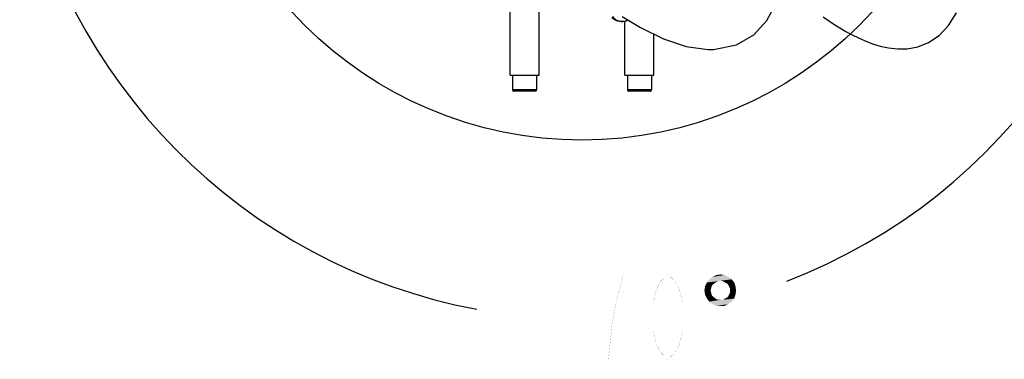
# Model space of a CAD drawing. Header units: millimetres. Extents: x 0 to 11890, y 0 to 8410.
# Tile 33 of 130: x 5961 to 6946, y 1193 to 1533. Entities that reach past the tile are written whole.
import ezdxf

# ---------------------------------------------------------------- set-up
doc = ezdxf.new("R2010")
doc.units = ezdxf.units.MM
doc.header["$LTSCALE"] = 653.95
doc.layers.get('0').update_dxf_attribs({"linetype": 'CONTINUOUS'})
for name, color, linetype in [('304104000090DXF_CONTINUOUS_LINE', 7, 'CONTINUOUS'), ('304109000016DXF_CONTINUOUS_LINE', 7, 'CONTINUOUS'), ('501023000270DXF_CONTINUOUS_LINE', 7, 'CONTINUOUS'), ('JISHUZILIAO_DXF_DIMENSION', 7, 'CONTINUOUS'), ('R12-1700-XIADXF_CONTINUOUS_LINE', 7, 'CONTINUOUS')]:
    doc.layers.add(name, color=color, linetype=linetype)
doc.styles.get("Standard").update_dxf_attribs({"font": 'txt', "width": 0.7})
doc.dimstyles.new('DIMSTYLE_5', dxfattribs={"dimtxt": 85, "dimasz": 60, "dimexe": 1, "dimexo": 0, "dimgap": 4.25, "dimtad": 0, "dimtih": 1, "dimtoh": 1, "dimdec": 1, "dimdsep": 46, "dimtxsty": 'Standard', "dimblk": '_FILLED', "dimblk1": '_FILLED', "dimblk2": '_FILLED', "dimcen": 0.09, "dimclrt": 5, "dimazin": 2, "dimtp": 0.5, "dimtm": 0.5, "dimtfac": 1, "dimtdec": 4, "dimtofl": 0, "dimtmove": 0, "dimatfit": 3, "dimldrblk": '_FILLED', "dimfxl": 1, "dimtolj": 1, "dimarcsym": 0})

# ---------------------------------------------------------------- blocks, each defined once
blk = doc.blocks.new('*D8')
at = {"layer": 'JISHUZILIAO_DXF_DIMENSION', "color": 2, "linetype": 'Continuous', "transparency": 16777216}
for start, end in [(291.01931, 360), (190, 259.37553)]:
    blk.add_arc((6523.72, 1804.68), 571.22, start, end, dxfattribs=at)
for points in [[(7101.77, 1744.24), (7094.94, 1804.68), (7081.8, 1745.28)], [(5984.42, 1649.28), (5961.17, 1705.49), (5964.94, 1644.77)]]:
    blk.add_solid(points, dxfattribs=at)
blk = doc.blocks.new('_FILLED')
at = {"color": 0, "linetype": 'ByBlock'}
blk.add_solid([(0, 0), (-1, 0.167), (-1, -0.167)], dxfattribs=at)

msp = doc.modelspace()

# ---------------------------------------------------------------- linework, layer by layer
at = {"color": 2, "linetype": 'Continuous'}
msp.add_circle((6523.715, 1804.677), 392, dxfattribs=at)
at = {"layer": '304104000090DXF_CONTINUOUS_LINE', "color": 7, "linetype": 'Continuous'}
for p, q in [((6451.715, 1477.677), (6451.715, 1553.633)), ((6480.715, 1477.677), (6480.715, 1553.667)), ((6566.715, 1477.677), (6566.715, 1531.909)), ((6595.715, 1477.677), (6595.715, 1518.666)), ((6451.715, 1477.677), (6480.715, 1477.677)), ((6566.715, 1477.677), (6595.715, 1477.677))]:
    msp.add_line(p, q, dxfattribs=at)
at = {"layer": '304109000016DXF_CONTINUOUS_LINE', "color": 7, "linetype": 'Continuous'}
msp.add_line((6553.608, 1535.543), (6557.069, 1533.261), dxfattribs=at)
at = {"layer": '304109000016DXF_CONTINUOUS_LINE', "color": 9, "linetype": 'Continuous'}
msp.add_open_spline([(6554.145, 1536.895), (6554.843, 1535.703), (6556.677, 1533.552), (6560.587, 1531.714), (6565.136, 1531.502), (6568.173, 1532.327), (6569.698, 1532.934)], degree=3, knots=[0, 0, 0, 0, 0.2363582, 0.469008, 0.7191226, 1, 1, 1, 1], dxfattribs=at)
at = {"layer": '304109000016DXF_CONTINUOUS_LINE', "color": 7, "linetype": 'Continuous'}
msp.add_open_spline([(6557.069, 1533.261), (6557.909, 1532.707), (6559.809, 1531.828), (6564.207, 1531.167), (6567.648, 1531.975), (6569.817, 1532.863)], degree=3, knots=[0, 0, 0, 0, 0.2286526, 0.4674449, 1, 1, 1, 1], dxfattribs=at)
at = {"layer": '501023000270DXF_CONTINUOUS_LINE', "color": 7, "linetype": 'Continuous'}
for p, q in [((6454.215, 1477.677), (6454.215, 1462.877)), ((6478.215, 1477.677), (6478.215, 1462.877)), ((6569.215, 1477.677), (6569.215, 1462.877)), ((6593.215, 1477.677), (6593.215, 1462.877)), ((6477.015, 1461.677), (6455.415, 1461.677)), ((6592.015, 1461.677), (6570.415, 1461.677))]:
    msp.add_line(p, q, dxfattribs=at)
at = {"layer": '501023000270DXF_CONTINUOUS_LINE', "color": 9, "linetype": 'Continuous'}
for p, q in [((6478.215, 1462.877), (6454.215, 1462.877)), ((6593.215, 1462.877), (6569.215, 1462.877))]:
    msp.add_line(p, q, dxfattribs=at)
at = {"layer": '501023000270DXF_CONTINUOUS_LINE', "color": 7, "linetype": 'Continuous'}
for centre, start, end in [((6455.415, 1462.877), 180, 270), ((6477.015, 1462.877), 270, 360), ((6570.415, 1462.877), 180, 270), ((6592.015, 1462.877), 270, 360)]:
    msp.add_arc(centre, 1.2, start, end, dxfattribs=at)
at = {"layer": 'JISHUZILIAO_DXF_DIMENSION', "color": 5, "linetype": 'Continuous', "const_width": 0.1}
for points in [[(6490.649, 1278.131), (6490.649, 1193.131)], [(6557.587, 1249.797), (6565.024, 1278.131), (6535.274, 1278.131)], [(6609.649, 1193.131), (6602.211, 1200.214), (6598.493, 1207.297), (6594.774, 1221.464), (6594.774, 1249.797), (6598.493, 1263.964), (6602.211, 1271.047), (6609.649, 1278.131), (6617.086, 1271.047), (6620.805, 1263.964), (6624.524, 1249.797), (6624.524, 1221.464), (6620.805, 1207.297), (6617.086, 1200.214), (6609.649, 1193.131)], [(6550.149, 1193.131), (6553.868, 1228.547), (6557.587, 1249.797)]]:
    msp.add_lwpolyline(points, dxfattribs=at)
at = {"layer": 'JISHUZILIAO_DXF_DIMENSION', "color": 5, "linetype": 'Continuous'}
for points in [[(6662.355, 1271.926), (6648.706, 1270.065), (6651.187, 1273.167)], [(6662.355, 1271.926), (6659.873, 1271.306), (6648.706, 1270.065)], [(6648.706, 1270.065), (6659.873, 1271.306), (6657.392, 1270.065)], [(6670.421, 1275.649), (6651.187, 1273.167), (6654.289, 1275.649)], [(6651.187, 1273.167), (6670.421, 1275.649), (6673.523, 1273.167)], [(6651.187, 1273.167), (6673.523, 1273.167), (6662.355, 1271.926)], [(6666.078, 1277.51), (6654.289, 1275.649), (6658.012, 1277.51)], [(6654.289, 1275.649), (6666.078, 1277.51), (6670.421, 1275.649)], [(6658.012, 1277.51), (6662.355, 1278.131), (6666.078, 1277.51)], [(6664.837, 1271.306), (6662.355, 1271.926), (6673.523, 1273.167)], [(6666.698, 1270.065), (6664.837, 1271.306), (6673.523, 1273.167)], [(6666.698, 1270.065), (6673.523, 1273.167), (6676.005, 1270.065)], [(6653.049, 1264.481), (6646.224, 1261.999), (6646.844, 1266.342)], [(6646.224, 1261.999), (6653.049, 1264.481), (6652.428, 1261.999)], [(6652.428, 1261.999), (6646.844, 1257.656), (6646.224, 1261.999)], [(6657.392, 1270.065), (6655.53, 1268.824), (6646.844, 1266.342)], [(6657.392, 1270.065), (6646.844, 1266.342), (6648.706, 1270.065)], [(6655.53, 1268.824), (6653.669, 1266.963), (6646.844, 1266.342)], [(6646.844, 1266.342), (6653.669, 1266.963), (6653.049, 1264.481)], [(6652.428, 1261.999), (6653.049, 1259.517), (6646.844, 1257.656)], [(6676.005, 1270.065), (6669.18, 1268.824), (6666.698, 1270.065)], [(6670.421, 1266.963), (6669.18, 1268.824), (6676.005, 1270.065)], [(6670.421, 1266.963), (6676.005, 1270.065), (6677.246, 1266.342)], [(6677.246, 1266.342), (6671.662, 1264.481), (6670.421, 1266.963)], [(6671.662, 1261.999), (6671.662, 1264.481), (6677.246, 1266.342)], [(6671.662, 1261.999), (6677.246, 1266.342), (6677.866, 1261.999)], [(6677.866, 1261.999), (6671.662, 1259.517), (6671.662, 1261.999)], [(6671.662, 1259.517), (6677.866, 1261.999), (6677.246, 1257.656)], [(6646.844, 1257.656), (6653.049, 1259.517), (6653.669, 1257.036)], [(6653.669, 1257.036), (6648.706, 1253.933), (6646.844, 1257.656)], [(6653.669, 1257.036), (6655.53, 1255.174), (6648.706, 1253.933)], [(6648.706, 1253.933), (6655.53, 1255.174), (6657.392, 1253.933)], [(6657.392, 1253.933), (6651.187, 1250.831), (6648.706, 1253.933)], [(6657.392, 1253.933), (6659.873, 1252.693), (6651.187, 1250.831)], [(6651.187, 1250.831), (6664.837, 1252.693), (6676.005, 1253.933)], [(6651.187, 1250.831), (6676.005, 1253.933), (6673.523, 1250.831)], [(6662.355, 1252.693), (6664.837, 1252.693), (6651.187, 1250.831)], [(6659.873, 1252.693), (6662.355, 1252.693), (6651.187, 1250.831)], [(6676.005, 1253.933), (6664.837, 1252.693), (6666.698, 1253.933)], [(6666.698, 1253.933), (6669.18, 1255.174), (6677.246, 1257.656)], [(6666.698, 1253.933), (6677.246, 1257.656), (6676.005, 1253.933)], [(6669.18, 1255.174), (6670.421, 1257.036), (6677.246, 1257.656)], [(6677.246, 1257.656), (6670.421, 1257.036), (6671.662, 1259.517)], [(6673.523, 1250.831), (6654.289, 1248.35), (6651.187, 1250.831)], [(6654.289, 1248.35), (6673.523, 1250.831), (6669.8, 1248.35)], [(6669.8, 1248.35), (6658.012, 1246.488), (6654.289, 1248.35)], [(6662.355, 1246.488), (6658.012, 1246.488), (6669.8, 1248.35)], [(6662.355, 1246.488), (6669.8, 1248.35), (6666.078, 1246.488)]]:
    msp.add_solid(points, dxfattribs=at)
at = {"layer": 'R12-1700-XIADXF_CONTINUOUS_LINE', "color": 7, "linetype": 'Continuous'}
for points in [[(6655.223, 1503.496), (6678.13, 1508.083), (6695.59, 1518.158), (6708.804, 1532.523), (6717.176, 1548.457)], [(6764.861, 1536.111), (6770.242, 1532.385), (6775.821, 1528.698), (6781.607, 1525.076), (6787.61, 1521.549), (6793.845, 1518.154), (6800.336, 1514.932), (6807.141, 1511.927), (6814.339, 1509.201), (6822.029, 1506.855), (6830.306, 1505.052), (6839.297, 1504.037), (6849.076, 1504.206), (6859.566, 1506.098), (6870.47, 1510.38), (6881.044, 1517.512), (6890.505, 1527.51), (6898.389, 1540.18)], [(6564.04, 1536.45), (6582.29, 1525.276), (6605.333, 1513.931), (6627.955, 1506.416), (6649.923, 1503.441), (6655.279, 1503.499)]]:
    msp.add_lwpolyline(points, dxfattribs=at)

# ---------------------------------------------------------------- dimensions: what is measured, and where the dimension line sits
at = {"layer": 'JISHUZILIAO_DXF_DIMENSION', "color": 2, "linetype": 'Continuous'}
dim = msp.add_angular_dim_2l(base=(6573.501, 1235.631), line1=((5966.799, 1706.478), (5961.173, 1705.486)), line2=((7089.224, 1804.677), (7094.936, 1804.677)), dimstyle='DIMSTYLE_5', dxfattribs=at)
dim.commit()
dim.dimension.update_dxf_attribs({"geometry": '*D8', "text_midpoint": (6460.899, 1193.131), "dimtype": 162})

doc.saveas('drawing.dxf')
